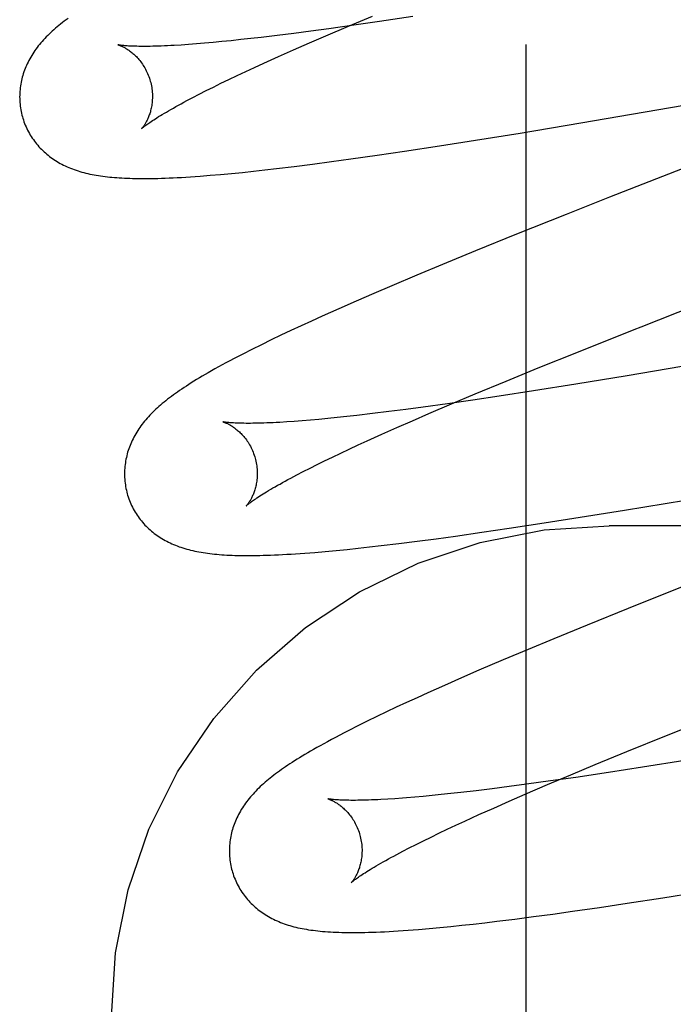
# Model space of a CAD drawing. Header units: inches. Extents: x 0 to 215, y 0 to 139.
# Tile 61 of 96: x 67.1969 to 67.2953, y 52.4304 to 52.5787. Entities that reach past the tile are written whole.
import ezdxf

# ---------------------------------------------------------------- set-up
doc = ezdxf.new("R2010")
doc.units = ezdxf.units.IN
doc.header["$LTSCALE"] = 11.804375
doc.header["$MEASUREMENT"] = 0
doc.linetypes.add('HIDDEN', pattern=[0.2, 0.1, -0.1])
doc.layers.add('DEFAULT_2', color=8, linetype='HIDDEN')

msp = doc.modelspace()

# ---------------------------------------------------------------- linework, layer by layer
at = {"layer": 'DEFAULT_2', "color": 8, "linetype": 'HIDDEN'}
for p, q in [((67.27316, 49.03367), (67.27316, 54.53417)), ((67.24641, 52.57777), (67.25, 52.57928)), ((67.25609, 52.57923), (67.25105, 52.57847)), ((67.24343, 52.57737), (67.24073, 52.57701)), ((67.24297, 52.5763), (67.24641, 52.57777)), ((67.24717, 52.5779), (67.24343, 52.57737)), ((67.25105, 52.57847), (67.24717, 52.5779)), ((67.23167, 52.57588), (67.23017, 52.57572)), ((67.23322, 52.57606), (67.23167, 52.57588)), ((67.23562, 52.57635), (67.23322, 52.57606)), ((67.23813, 52.57667), (67.23562, 52.57635)), ((67.24073, 52.57701), (67.23813, 52.57667)), ((67.24049, 52.57523), (67.24297, 52.5763)), ((67.2223, 52.57499), (67.22118, 52.57491)), ((67.22347, 52.57508), (67.2223, 52.57499)), ((67.2247, 52.57518), (67.22347, 52.57508)), ((67.22599, 52.5753), (67.2247, 52.57518)), ((67.22733, 52.57542), (67.22599, 52.5753)), ((67.22873, 52.57556), (67.22733, 52.57542)), ((67.23017, 52.57572), (67.22873, 52.57556)), ((67.23811, 52.57418), (67.24049, 52.57523)), ((67.23365, 52.57218), (67.23583, 52.57317)), ((67.23583, 52.57317), (67.23811, 52.57418)), ((67.28141, 52.56317), (67.33736, 52.57288)), ((67.2309, 52.57092), (67.23225, 52.57154)), ((67.23225, 52.57154), (67.23365, 52.57218)), ((67.22836, 52.56971), (67.22961, 52.57031)), ((67.22961, 52.57031), (67.2309, 52.57092)), ((67.22494, 52.56804), (67.22603, 52.56858)), ((67.22603, 52.56858), (67.22717, 52.56914)), ((67.22717, 52.56914), (67.22836, 52.56971)), ((67.22202, 52.56653), (67.22294, 52.56701)), ((67.22294, 52.56701), (67.22391, 52.56751)), ((67.22391, 52.56751), (67.22494, 52.56804)), ((67.27224, 52.56165), (67.28141, 52.56317)), ((67.26554, 52.56057), (67.27224, 52.56165)), ((67.25482, 52.55891), (67.2601, 52.55971)), ((67.2601, 52.55971), (67.26554, 52.56057)), ((67.24673, 52.55774), (67.25071, 52.5583)), ((67.25071, 52.5583), (67.25482, 52.55891)), ((67.23553, 52.55629), (67.23821, 52.55661)), ((67.23821, 52.55661), (67.24098, 52.55696)), ((67.24098, 52.55696), (67.24382, 52.55734)), ((67.24382, 52.55734), (67.24673, 52.55774)), ((67.30025, 52.55768), (67.28572, 52.552)), ((67.22554, 52.55528), (67.22712, 52.55541)), ((67.22712, 52.55541), (67.22875, 52.55556)), ((67.22875, 52.55556), (67.23041, 52.55573)), ((67.23041, 52.55573), (67.23209, 52.5559)), ((67.23209, 52.5559), (67.2338, 52.55609)), ((67.2338, 52.55609), (67.23553, 52.55629)), ((67.28572, 52.552), (67.27917, 52.5494)), ((67.27917, 52.5494), (67.27171, 52.54642)), ((67.27171, 52.54642), (67.26552, 52.54391)), ((67.26552, 52.54391), (67.26053, 52.54185)), ((67.26053, 52.54185), (67.25666, 52.54024)), ((67.25666, 52.54024), (67.2529, 52.53865)), ((67.25018, 52.53748), (67.24752, 52.53633)), ((67.2529, 52.53865), (67.25018, 52.53748)), ((67.24752, 52.53633), (67.24494, 52.53519)), ((67.29047, 52.53247), (67.30137, 52.53675)), ((67.24494, 52.53519), (67.24244, 52.53407)), ((67.24081, 52.53333), (67.23924, 52.53261)), ((67.24244, 52.53407), (67.24081, 52.53333)), ((67.2377, 52.53189), (67.2362, 52.53118)), ((67.23924, 52.53261), (67.2377, 52.53189)), ((67.23327, 52.52977), (67.23184, 52.52906)), ((67.23472, 52.53048), (67.23327, 52.52977)), ((67.2362, 52.53118), (67.23472, 52.53048)), ((67.23184, 52.52906), (67.23045, 52.52835)), ((67.27498, 52.52627), (67.28102, 52.52871)), ((67.29868, 52.52682), (67.28839, 52.52509)), ((67.27013, 52.52429), (67.27498, 52.52627)), ((67.26548, 52.52235), (67.27013, 52.52429)), ((67.28839, 52.52509), (67.28065, 52.52382)), ((67.26191, 52.52085), (67.26548, 52.52235)), ((67.27425, 52.52281), (67.26911, 52.52202)), ((67.28065, 52.52382), (67.27425, 52.52281)), ((67.26132, 52.52088), (67.25765, 52.52037)), ((67.26514, 52.52143), (67.26132, 52.52088)), ((67.26911, 52.52202), (67.26514, 52.52143)), ((67.24999, 52.51939), (67.24764, 52.51911)), ((67.25244, 52.51969), (67.24999, 52.51939)), ((67.255, 52.52001), (67.25244, 52.51969)), ((67.25765, 52.52037), (67.255, 52.52001)), ((67.25603, 52.51832), (67.25849, 52.51939)), ((67.25849, 52.51939), (67.26191, 52.52085)), ((67.23821, 52.51821), (67.23709, 52.51813)), ((67.2394, 52.5183), (67.23821, 52.51821)), ((67.24064, 52.5184), (67.2394, 52.5183)), ((67.24193, 52.51852), (67.24064, 52.5184)), ((67.24328, 52.51865), (67.24193, 52.51852)), ((67.24468, 52.51879), (67.24328, 52.51865)), ((67.24614, 52.51894), (67.24468, 52.51879)), ((67.24764, 52.51911), (67.24614, 52.51894)), ((67.25366, 52.51728), (67.25603, 52.51832)), ((67.25139, 52.51627), (67.25366, 52.51728)), ((67.24784, 52.51466), (67.24922, 52.51529)), ((67.24922, 52.51529), (67.25139, 52.51627)), ((67.24521, 52.51343), (67.2465, 52.51404)), ((67.2465, 52.51404), (67.24784, 52.51466)), ((67.24166, 52.51171), (67.24279, 52.51227)), ((67.24279, 52.51227), (67.24398, 52.51284)), ((67.24398, 52.51284), (67.24521, 52.51343)), ((67.2386, 52.51016), (67.23957, 52.51065)), ((67.23957, 52.51065), (67.24059, 52.51117)), ((67.24059, 52.51117), (67.24166, 52.51171)), ((67.2377, 52.50968), (67.2386, 52.51016)), ((67.28799, 52.50485), (67.29716, 52.50637)), ((67.2813, 52.50377), (67.28799, 52.50485)), ((67.27586, 52.50292), (67.2813, 52.50377)), ((67.26648, 52.50151), (67.27058, 52.50211)), ((67.27058, 52.50211), (67.27586, 52.50292)), ((67.76066, 52.5025), (67.28566, 52.5025)), ((67.25398, 52.49982), (67.25674, 52.50017)), ((67.25674, 52.50017), (67.25958, 52.50054)), ((67.25958, 52.50054), (67.26249, 52.50094)), ((67.26249, 52.50094), (67.26648, 52.50151)), ((67.24133, 52.49848), (67.24289, 52.49862)), ((67.24289, 52.49862), (67.24451, 52.49877)), ((67.24451, 52.49877), (67.24617, 52.49893)), ((67.24617, 52.49893), (67.24786, 52.49911)), ((67.24786, 52.49911), (67.24957, 52.4993)), ((67.24957, 52.4993), (67.25131, 52.4995)), ((67.25131, 52.4995), (67.25398, 52.49982)), ((67.23983, 52.49837), (67.24133, 52.49848)), ((67.30473, 52.49647), (67.2949, 52.49259)), ((67.2949, 52.49259), (67.28853, 52.49004)), ((67.28853, 52.49004), (67.28233, 52.48753)), ((67.28233, 52.48753), (67.27733, 52.48548)), ((67.27733, 52.48548), (67.27345, 52.48387)), ((67.27345, 52.48387), (67.26968, 52.48228)), ((67.26968, 52.48228), (67.26604, 52.48072)), ((67.2634, 52.47957), (67.26083, 52.47844)), ((67.26604, 52.48072), (67.2634, 52.47957)), ((67.26083, 52.47844), (67.25833, 52.47733)), ((67.25671, 52.47659), (67.25513, 52.47587)), ((67.25833, 52.47733), (67.25671, 52.47659)), ((67.25359, 52.47515), (67.2521, 52.47444)), ((67.25513, 52.47587), (67.25359, 52.47515)), ((67.25064, 52.47375), (67.24921, 52.47305)), ((67.2521, 52.47444), (67.25064, 52.47375)), ((67.29431, 52.47091), (67.3005, 52.4734)), ((67.24781, 52.47235), (67.24642, 52.47165)), ((67.24921, 52.47305), (67.24781, 52.47235)), ((67.28834, 52.46849), (67.29431, 52.47091)), ((67.28357, 52.46652), (67.28834, 52.46849)), ((67.2799, 52.46499), (67.28357, 52.46652)), ((67.29067, 52.46611), (67.28554, 52.46532)), ((67.29704, 52.46713), (67.29067, 52.46611)), ((67.27638, 52.4635), (67.2799, 52.46499)), ((67.28062, 52.46459), (67.27683, 52.46405)), ((67.28554, 52.46532), (67.28062, 52.46459)), ((67.27057, 52.4632), (67.26805, 52.46287)), ((67.2732, 52.46354), (67.27057, 52.4632)), ((67.27301, 52.46205), (67.27638, 52.4635)), ((67.27683, 52.46405), (67.2732, 52.46354)), ((67.25764, 52.46172), (67.25636, 52.46161)), ((67.25898, 52.46185), (67.25764, 52.46172)), ((67.26037, 52.46199), (67.25898, 52.46185)), ((67.26181, 52.46214), (67.26037, 52.46199)), ((67.2633, 52.4623), (67.26181, 52.46214)), ((67.26562, 52.46257), (67.2633, 52.4623)), ((67.26805, 52.46287), (67.26562, 52.46257)), ((67.27059, 52.46099), (67.27301, 52.46205)), ((67.25339, 52.46137), (67.25231, 52.4613)), ((67.25454, 52.46146), (67.25339, 52.46137)), ((67.26826, 52.45997), (67.27059, 52.46099)), ((67.26392, 52.458), (67.26604, 52.45897)), ((67.26604, 52.45897), (67.26826, 52.45997)), ((67.26127, 52.45676), (67.26257, 52.45737)), ((67.26257, 52.45737), (67.26392, 52.458)), ((67.25882, 52.45559), (67.26002, 52.45617)), ((67.26002, 52.45617), (67.26127, 52.45676)), ((67.25555, 52.45396), (67.25658, 52.45449)), ((67.25658, 52.45449), (67.25767, 52.45503)), ((67.25767, 52.45503), (67.25882, 52.45559)), ((67.25365, 52.45297), (67.25457, 52.45346)), ((67.25457, 52.45346), (67.25555, 52.45396)), ((67.29373, 52.44645), (67.30036, 52.4475)), ((67.28419, 52.445), (67.28836, 52.44562)), ((67.28836, 52.44562), (67.29373, 52.44645)), ((67.27427, 52.44361), (67.27716, 52.444)), ((67.27716, 52.444), (67.28013, 52.44441)), ((67.28013, 52.44441), (67.28419, 52.445)), ((67.26179, 52.44212), (67.26346, 52.4423)), ((67.26346, 52.4423), (67.26517, 52.44249)), ((67.26517, 52.44249), (67.26692, 52.44269)), ((67.26692, 52.44269), (67.26871, 52.4429)), ((67.26871, 52.4429), (67.27145, 52.44324)), ((67.27145, 52.44324), (67.27427, 52.44361)), ((67.25852, 52.44181), (67.26015, 52.44196)), ((67.26015, 52.44196), (67.26179, 52.44212))]:
    msp.add_line(p, q, dxfattribs=at)
for points in [[(67.20414, 52.57892), (67.20385, 52.57871), (67.20357, 52.5785), (67.20329, 52.57828), (67.20302, 52.57807), (67.20276, 52.57786), (67.20251, 52.57765), (67.20225, 52.57743)], [(67.20225, 52.57743), (67.20201, 52.57722), (67.20177, 52.577), (67.20153, 52.57678), (67.2013, 52.57657), (67.20108, 52.57635), (67.20086, 52.57612), (67.20065, 52.5759), (67.20044, 52.57568), (67.20024, 52.57545), (67.20004, 52.57522), (67.19985, 52.575), (67.19966, 52.57477), (67.19948, 52.57453), (67.19931, 52.5743), (67.19914, 52.57406), (67.19898, 52.57383), (67.19882, 52.57359), (67.19867, 52.57334), (67.19852, 52.5731), (67.19838, 52.57285), (67.19825, 52.5726), (67.19812, 52.57235), (67.198, 52.5721), (67.19789, 52.57185), (67.19778, 52.5716), (67.19768, 52.57135), (67.19758, 52.5711), (67.19749, 52.57085), (67.1974, 52.57059), (67.19733, 52.57034), (67.19725, 52.57008), (67.19718, 52.56981), (67.19712, 52.56955), (67.19707, 52.56929), (67.19702, 52.56902), (67.19698, 52.56875), (67.19694, 52.56848), (67.19691, 52.56821), (67.19689, 52.56793), (67.19687, 52.56766), (67.19686, 52.56738), (67.19685, 52.5671), (67.19686, 52.56683), (67.19687, 52.56655), (67.19688, 52.56627), (67.19691, 52.56599), (67.19694, 52.56572), (67.19698, 52.56544), (67.19702, 52.56517), (67.19707, 52.56489), (67.19713, 52.56462), (67.1972, 52.56435), (67.19726, 52.56411)], [(67.21169, 52.57494), (67.21168, 52.57494), (67.21167, 52.57494), (67.21166, 52.57494), (67.21167, 52.57494), (67.21168, 52.57494), (67.21171, 52.57493), (67.21173, 52.57492), (67.21177, 52.57491), (67.21181, 52.5749), (67.21186, 52.57488), (67.21192, 52.57486), (67.21198, 52.57484), (67.21205, 52.57481), (67.21212, 52.57478), (67.2122, 52.57475), (67.21228, 52.57471), (67.21236, 52.57467), (67.21245, 52.57462), (67.21255, 52.57458), (67.21264, 52.57452), (67.21274, 52.57447), (67.21285, 52.57441), (67.21296, 52.57434), (67.21307, 52.57427), (67.21318, 52.5742), (67.21329, 52.57412), (67.21341, 52.57404), (67.21353, 52.57395), (67.21366, 52.57385), (67.21378, 52.57375), (67.21391, 52.57364), (67.21403, 52.57353), (67.21416, 52.57341), (67.21429, 52.57329), (67.21443, 52.57316), (67.21456, 52.57302), (67.21469, 52.57287), (67.21482, 52.57272), (67.21495, 52.57256), (67.21508, 52.57239), (67.21521, 52.57222), (67.21534, 52.57204), (67.21546, 52.57185), (67.21558, 52.57166), (67.2157, 52.57146), (67.21581, 52.57125), (67.21592, 52.57104), (67.21603, 52.57083), (67.21613, 52.57061), (67.21622, 52.57038), (67.21631, 52.57015), (67.21639, 52.56992), (67.21647, 52.56968), (67.21653, 52.56947)], [(67.22118, 52.57491), (67.22012, 52.57485), (67.21962, 52.57482), (67.21913, 52.5748), (67.21865, 52.57478), (67.21819, 52.57476), (67.21775, 52.57474), (67.21732, 52.57473), (67.21691, 52.57472), (67.21652, 52.57471), (67.21614, 52.57471), (67.21577, 52.5747), (67.21543, 52.5747), (67.2151, 52.57471), (67.21478, 52.57471), (67.21449, 52.57472), (67.21421, 52.57472), (67.21394, 52.57473), (67.2137, 52.57474), (67.21347, 52.57475), (67.21325, 52.57476), (67.21305, 52.57478), (67.21287, 52.57479), (67.2127, 52.57481), (67.21254, 52.57482), (67.2124, 52.57483), (67.21227, 52.57485), (67.21216, 52.57486), (67.21206, 52.57488), (67.21197, 52.57489), (67.21189, 52.5749), (67.21182, 52.57491), (67.21177, 52.57492), (67.21173, 52.57493), (67.2117, 52.57494), (67.21169, 52.57494)], [(67.21653, 52.56947), (67.21659, 52.56926), (67.21664, 52.56902), (67.21669, 52.56878), (67.21674, 52.56853), (67.21677, 52.56829), (67.2168, 52.56805), (67.21682, 52.56781), (67.21684, 52.56757), (67.21685, 52.56734), (67.21685, 52.56711), (67.21684, 52.56688), (67.21683, 52.56665), (67.21682, 52.56643), (67.2168, 52.56622), (67.21677, 52.56601), (67.21674, 52.56581), (67.21671, 52.56561), (67.21667, 52.56542), (67.21663, 52.56523), (67.21658, 52.56505), (67.21654, 52.56487), (67.21649, 52.56471), (67.21644, 52.56454), (67.21638, 52.56439), (67.21633, 52.56424), (67.21627, 52.56409), (67.21622, 52.56395), (67.21616, 52.56382), (67.2161, 52.56369), (67.21604, 52.56357), (67.21598, 52.56346), (67.21592, 52.56334), (67.21587, 52.56324), (67.21581, 52.56314), (67.21575, 52.56304), (67.2157, 52.56295), (67.21564, 52.56287), (67.21559, 52.56279), (67.21554, 52.56272), (67.21549, 52.56265), (67.21545, 52.56259), (67.2154, 52.56253), (67.21536, 52.56248), (67.21532, 52.56243), (67.21529, 52.56239), (67.21526, 52.56236), (67.21524, 52.56233), (67.21522, 52.56231), (67.2152, 52.56229), (67.21519, 52.56228), (67.21519, 52.56227)], [(67.21519, 52.56228), (67.2152, 52.56228), (67.21521, 52.5623), (67.21524, 52.56232), (67.21527, 52.56235), (67.21531, 52.56239), (67.21536, 52.56243), (67.21542, 52.56248), (67.21549, 52.56254), (67.21557, 52.5626), (67.21566, 52.56267), (67.21577, 52.56275), (67.21588, 52.56284), (67.21601, 52.56293), (67.21615, 52.56304), (67.21631, 52.56315), (67.21648, 52.56326), (67.21666, 52.56339), (67.21686, 52.56352), (67.21707, 52.56366), (67.21729, 52.5638), (67.21753, 52.56396), (67.21779, 52.56412), (67.21806, 52.56428), (67.21834, 52.56446), (67.21865, 52.56464), (67.21896, 52.56482), (67.21929, 52.56502), (67.21964, 52.56521), (67.22, 52.56542), (67.22037, 52.56563), (67.22076, 52.56585), (67.22117, 52.56607), (67.22159, 52.5663), (67.22202, 52.56653)], [(67.19726, 52.56411), (67.19733, 52.56389), (67.19741, 52.56362), (67.1975, 52.56336), (67.1976, 52.56309), (67.1977, 52.56284), (67.19781, 52.56258), (67.19793, 52.56233), (67.19805, 52.56208), (67.19818, 52.56183), (67.19831, 52.56159), (67.19845, 52.56135), (67.1986, 52.56111), (67.19875, 52.56088), (67.19891, 52.56066), (67.19907, 52.56043), (67.19923, 52.56022), (67.1994, 52.56), (67.19958, 52.5598), (67.19976, 52.55959), (67.19994, 52.55939), (67.20013, 52.5592), (67.20032, 52.55901), (67.20052, 52.55883), (67.20072, 52.55865), (67.20092, 52.55847), (67.20113, 52.5583), (67.20134, 52.55813), (67.20156, 52.55797), (67.20178, 52.55781), (67.20201, 52.55766), (67.20224, 52.55751), (67.20248, 52.55736), (67.20272, 52.55722), (67.20297, 52.55708), (67.20322, 52.55694), (67.20347, 52.55681), (67.20373, 52.55669), (67.20399, 52.55657), (67.20426, 52.55645), (67.20453, 52.55634), (67.2048, 52.55624), (67.20508, 52.55614), (67.20536, 52.55604), (67.20565, 52.55594), (67.20593, 52.55586), (67.20623, 52.55577), (67.20652, 52.55569), (67.20683, 52.55561), (67.20713, 52.55554), (67.20744, 52.55547), (67.20775, 52.55541), (67.20807, 52.55535), (67.20839, 52.55529), (67.20872, 52.55524), (67.20905, 52.55519), (67.20938, 52.55514), (67.20972, 52.5551), (67.21006, 52.55506), (67.21041, 52.55502), (67.21076, 52.55498), (67.21112, 52.55495), (67.21148, 52.55493), (67.21186, 52.5549), (67.21224, 52.55488), (67.21263, 52.55486), (67.21303, 52.55484), (67.21344, 52.55483), (67.21386, 52.55481), (67.21429, 52.5548), (67.21473, 52.5548), (67.21518, 52.5548), (67.21564, 52.5548), (67.21612, 52.5548), (67.21661, 52.5548), (67.21712, 52.55481), (67.21765, 52.55482), (67.2182, 52.55484), (67.21877, 52.55486), (67.21935, 52.55488), (67.21996, 52.55491), (67.22059, 52.55494), (67.22123, 52.55497), (67.2219, 52.55501), (67.22259, 52.55506), (67.2233, 52.55511), (67.22403, 52.55516), (67.22554, 52.55528)], [(67.28102, 52.52871), (67.2894, 52.53205), (67.29047, 52.53247)], [(67.23045, 52.52835), (67.22979, 52.52801), (67.22914, 52.52767), (67.22852, 52.52734), (67.22792, 52.52702), (67.22734, 52.52671), (67.22679, 52.52641), (67.22626, 52.52611), (67.22576, 52.52583), (67.22527, 52.52555), (67.2248, 52.52528), (67.22435, 52.52501), (67.22392, 52.52475), (67.2235, 52.5245), (67.2231, 52.52425), (67.22271, 52.52401), (67.22233, 52.52377), (67.22197, 52.52354), (67.22161, 52.5233), (67.22127, 52.52308), (67.22094, 52.52285), (67.22062, 52.52263), (67.22031, 52.52241), (67.22, 52.52219), (67.21971, 52.52197), (67.21942, 52.52175), (67.21914, 52.52154), (67.21887, 52.52132), (67.2186, 52.52111), (67.21834, 52.52089), (67.21809, 52.52068)], [(67.21809, 52.52068), (67.21784, 52.52046), (67.2176, 52.52025), (67.21736, 52.52003), (67.21713, 52.51981), (67.2169, 52.51959), (67.21668, 52.51937), (67.21647, 52.51915), (67.21626, 52.51892), (67.21606, 52.5187), (67.21586, 52.51847), (67.21567, 52.51824), (67.21548, 52.51801), (67.2153, 52.51777), (67.21512, 52.51754), (67.21495, 52.5173), (67.21479, 52.51707), (67.21463, 52.51682), (67.21448, 52.51658), (67.21433, 52.51634), (67.21419, 52.51609), (67.21405, 52.51584), (67.21393, 52.51559), (67.2138, 52.51534), (67.21369, 52.51509), (67.21358, 52.51484), (67.21348, 52.51459), (67.21338, 52.51433), (67.21329, 52.51408), (67.2132, 52.51382), (67.21312, 52.51357), (67.21305, 52.51331), (67.21298, 52.51304), (67.21292, 52.51278), (67.21286, 52.51251), (67.21281, 52.51224), (67.21277, 52.51197), (67.21273, 52.5117), (67.2127, 52.51143), (67.21268, 52.51115), (67.21266, 52.51088), (67.21265, 52.5106), (67.21265, 52.51032), (67.21265, 52.51005), (67.21266, 52.50977), (67.21267, 52.50949), (67.2127, 52.50921), (67.21273, 52.50893), (67.21277, 52.50866), (67.21281, 52.50838), (67.21286, 52.5081), (67.21292, 52.50783), (67.21299, 52.50756), (67.21305, 52.50732)], [(67.22748, 52.51815), (67.22747, 52.51815), (67.22746, 52.51815), (67.22745, 52.51815), (67.22746, 52.51815), (67.22747, 52.51815), (67.22749, 52.51814), (67.22752, 52.51813), (67.22756, 52.51812), (67.2276, 52.51811), (67.22765, 52.51809), (67.22771, 52.51807), (67.22777, 52.51805), (67.22783, 52.51802), (67.22791, 52.51799), (67.22798, 52.51796), (67.22806, 52.51792), (67.22815, 52.51788), (67.22824, 52.51784), (67.22833, 52.51779), (67.22843, 52.51774), (67.22853, 52.51768), (67.22863, 52.51762), (67.22874, 52.51755), (67.22885, 52.51749), (67.22896, 52.51741), (67.22908, 52.51733), (67.2292, 52.51725), (67.22932, 52.51716), (67.22944, 52.51706), (67.22957, 52.51696), (67.22969, 52.51686), (67.22982, 52.51674), (67.22995, 52.51663), (67.23008, 52.5165), (67.23021, 52.51637), (67.23034, 52.51623), (67.23048, 52.51608), (67.23061, 52.51593), (67.23074, 52.51577), (67.23087, 52.51561), (67.231, 52.51543), (67.23112, 52.51525), (67.23125, 52.51507), (67.23137, 52.51487), (67.23149, 52.51467), (67.2316, 52.51447), (67.23171, 52.51425), (67.23182, 52.51404), (67.23192, 52.51382), (67.23201, 52.51359), (67.2321, 52.51336), (67.23218, 52.51313), (67.23226, 52.51289), (67.23232, 52.51268)], [(67.23709, 52.51813), (67.23602, 52.51807), (67.23551, 52.51804), (67.23502, 52.51801), (67.23454, 52.51799), (67.23408, 52.51797), (67.23363, 52.51796), (67.2332, 52.51794), (67.23278, 52.51793), (67.23238, 52.51792), (67.232, 52.51792), (67.23163, 52.51791), (67.23128, 52.51791), (67.23095, 52.51791), (67.23063, 52.51792), (67.23033, 52.51792), (67.23005, 52.51793), (67.22978, 52.51794), (67.22953, 52.51795), (67.2293, 52.51796), (67.22908, 52.51797), (67.22888, 52.51798), (67.22869, 52.518), (67.22851, 52.51801), (67.22836, 52.51803), (67.22821, 52.51804), (67.22808, 52.51806), (67.22796, 52.51807), (67.22786, 52.51808), (67.22777, 52.5181), (67.22769, 52.51811), (67.22762, 52.51812), (67.22757, 52.51813), (67.22752, 52.51814), (67.22749, 52.51814), (67.22748, 52.51815)], [(67.23232, 52.51268), (67.23238, 52.51247), (67.23243, 52.51223), (67.23248, 52.51199), (67.23253, 52.51174), (67.23256, 52.5115), (67.23259, 52.51126), (67.23261, 52.51102), (67.23263, 52.51079), (67.23264, 52.51055), (67.23264, 52.51032), (67.23263, 52.51009), (67.23262, 52.50987), (67.23261, 52.50965), (67.23259, 52.50943), (67.23256, 52.50923), (67.23253, 52.50902), (67.2325, 52.50882), (67.23246, 52.50863), (67.23242, 52.50845), (67.23238, 52.50826), (67.23233, 52.50809), (67.23228, 52.50792), (67.23223, 52.50776), (67.23218, 52.5076), (67.23212, 52.50745), (67.23207, 52.50731), (67.23201, 52.50717), (67.23195, 52.50704), (67.23189, 52.50691), (67.23184, 52.50679), (67.23178, 52.50667), (67.23172, 52.50656), (67.23166, 52.50645), (67.2316, 52.50635), (67.23155, 52.50626), (67.23149, 52.50617), (67.23144, 52.50608), (67.23139, 52.50601), (67.23133, 52.50593), (67.23129, 52.50586), (67.23124, 52.5058), (67.2312, 52.50574), (67.23116, 52.50569), (67.23112, 52.50564), (67.23108, 52.5056), (67.23105, 52.50557), (67.23103, 52.50554), (67.23101, 52.50552), (67.23099, 52.5055), (67.23098, 52.50549), (67.23098, 52.50548)], [(67.23098, 52.50548), (67.23099, 52.50549), (67.231, 52.50551), (67.23102, 52.50553), (67.23105, 52.50555), (67.23109, 52.50559), (67.23114, 52.50563), (67.2312, 52.50568), (67.23127, 52.50574), (67.23135, 52.5058), (67.23144, 52.50587), (67.23154, 52.50595), (67.23165, 52.50603), (67.23178, 52.50612), (67.23191, 52.50622), (67.23207, 52.50633), (67.23223, 52.50645), (67.23241, 52.50657), (67.2326, 52.5067), (67.23281, 52.50683), (67.23303, 52.50698), (67.23327, 52.50713), (67.23352, 52.50729), (67.23378, 52.50745), (67.23406, 52.50762), (67.23436, 52.5078), (67.23467, 52.50799), (67.235, 52.50818), (67.23534, 52.50837), (67.2357, 52.50858), (67.23607, 52.50878), (67.23645, 52.509), (67.23685, 52.50922), (67.23727, 52.50945), (67.2377, 52.50968)], [(67.21305, 52.50732), (67.21312, 52.5071), (67.2132, 52.50683), (67.21329, 52.50657), (67.21339, 52.5063), (67.21349, 52.50605), (67.2136, 52.50579), (67.21372, 52.50554), (67.21384, 52.50529), (67.21397, 52.50504), (67.2141, 52.5048), (67.21424, 52.50456), (67.21439, 52.50432), (67.21454, 52.50409), (67.2147, 52.50387), (67.21486, 52.50364), (67.21502, 52.50343), (67.21519, 52.50321), (67.21537, 52.50301), (67.21555, 52.5028), (67.21573, 52.5026), (67.21592, 52.50241), (67.21611, 52.50222), (67.21631, 52.50203), (67.21651, 52.50186), (67.21671, 52.50168), (67.21692, 52.50151), (67.21713, 52.50134), (67.21735, 52.50118), (67.21757, 52.50102), (67.2178, 52.50087), (67.21803, 52.50072), (67.21827, 52.50057), (67.21851, 52.50043), (67.21876, 52.50029), (67.21901, 52.50015), (67.21926, 52.50002), (67.21952, 52.4999), (67.21978, 52.49978), (67.22005, 52.49966), (67.22032, 52.49955), (67.22059, 52.49945), (67.22087, 52.49934), (67.22115, 52.49925), (67.22143, 52.49915), (67.22172, 52.49906), (67.22202, 52.49898), (67.22231, 52.4989), (67.22261, 52.49882), (67.22292, 52.49875), (67.22323, 52.49868), (67.22354, 52.49862), (67.22385, 52.49856), (67.22417, 52.4985), (67.2245, 52.49845), (67.22483, 52.4984), (67.22516, 52.49835), (67.2255, 52.49831), (67.22585, 52.49826), (67.2262, 52.49823), (67.22656, 52.49819), (67.22692, 52.49816), (67.22729, 52.49813), (67.22767, 52.49811), (67.22806, 52.49808), (67.22846, 52.49806), (67.22886, 52.49805), (67.22928, 52.49803), (67.2297, 52.49802), (67.23014, 52.49801), (67.23059, 52.49801), (67.23105, 52.498), (67.23152, 52.498), (67.232, 52.49801), (67.2325, 52.49801), (67.23301, 52.49802), (67.23354, 52.49804), (67.23409, 52.49805), (67.23465, 52.49807), (67.23523, 52.49809), (67.23583, 52.49812), (67.23645, 52.49815), (67.23709, 52.49819), (67.23774, 52.49823), (67.23842, 52.49827), (67.23983, 52.49837)], [(67.21066, 52.42856), (67.2113, 52.43817), (67.2132, 52.44763), (67.21633, 52.45677), (67.22065, 52.46543), (67.22608, 52.47347), (67.23254, 52.48075), (67.23991, 52.48715), (67.24807, 52.49254), (67.25689, 52.49684), (67.2662, 52.49997), (67.27584, 52.50186), (67.28566, 52.5025)], [(67.24642, 52.47165), (67.24574, 52.4713), (67.24507, 52.47095), (67.24443, 52.47061), (67.24381, 52.47028), (67.24322, 52.46996), (67.24266, 52.46966), (67.24213, 52.46936), (67.24162, 52.46908), (67.24114, 52.4688), (67.24068, 52.46854), (67.24024, 52.46828), (67.23982, 52.46803), (67.23941, 52.46778), (67.23902, 52.46754), (67.23864, 52.46731), (67.23827, 52.46708), (67.23792, 52.46685), (67.23757, 52.46662), (67.23724, 52.4664), (67.23691, 52.46618), (67.2366, 52.46596), (67.23629, 52.46575), (67.23599, 52.46553), (67.23569, 52.46532), (67.23541, 52.46511), (67.23513, 52.4649), (67.23486, 52.46469), (67.23459, 52.46448), (67.23433, 52.46426), (67.23407, 52.46405), (67.23382, 52.46384)], [(67.23382, 52.46384), (67.23358, 52.46362), (67.23334, 52.46341), (67.2331, 52.46319), (67.23287, 52.46297), (67.23265, 52.46275), (67.23243, 52.46253), (67.23222, 52.46231), (67.23201, 52.46208), (67.23181, 52.46186), (67.23161, 52.46163), (67.23142, 52.4614), (67.23124, 52.46117), (67.23106, 52.46094), (67.23088, 52.46071), (67.23072, 52.46047), (67.23055, 52.46023), (67.2304, 52.45999), (67.23024, 52.45975), (67.2301, 52.45951), (67.22996, 52.45926), (67.22983, 52.45901), (67.2297, 52.45876), (67.22958, 52.45851), (67.22946, 52.45826), (67.22936, 52.45801), (67.22925, 52.45776), (67.22916, 52.45751), (67.22907, 52.45726), (67.22898, 52.457), (67.2289, 52.45675), (67.22883, 52.45649), (67.22876, 52.45623), (67.2287, 52.45596), (67.22865, 52.4557), (67.2286, 52.45543), (67.22856, 52.45516), (67.22852, 52.45489), (67.22849, 52.45462), (67.22847, 52.45434), (67.22845, 52.45407), (67.22844, 52.45379), (67.22844, 52.45352), (67.22844, 52.45324), (67.22845, 52.45296), (67.22847, 52.45269), (67.22849, 52.45241), (67.22852, 52.45213), (67.22856, 52.45186), (67.2286, 52.45158), (67.22866, 52.45131), (67.22871, 52.45103), (67.22878, 52.45076), (67.22884, 52.45053)], [(67.25636, 52.46161), (67.25513, 52.4615), (67.25454, 52.46146)], [(67.24326, 52.46136), (67.24325, 52.46136), (67.24325, 52.46136), (67.24325, 52.46136), (67.24327, 52.46135), (67.24329, 52.46135), (67.24333, 52.46134), (67.24336, 52.46133), (67.24341, 52.46131), (67.24346, 52.46129), (67.24352, 52.46127), (67.24358, 52.46125), (67.24365, 52.46122), (67.24372, 52.46119), (67.2438, 52.46116), (67.24388, 52.46112), (67.24396, 52.46108), (67.24405, 52.46103), (67.24415, 52.46098), (67.24425, 52.46093), (67.24435, 52.46087), (67.24445, 52.46081), (67.24456, 52.46075), (67.24467, 52.46068), (67.24478, 52.4606), (67.2449, 52.46052), (67.24501, 52.46044), (67.24513, 52.46035), (67.24526, 52.46025), (67.24538, 52.46015), (67.2455, 52.46005), (67.24563, 52.45993), (67.24576, 52.45982), (67.24589, 52.45969), (67.24602, 52.45956), (67.24615, 52.45942), (67.24628, 52.45927), (67.24641, 52.45912), (67.24654, 52.45896), (67.24667, 52.4588), (67.2468, 52.45862), (67.24693, 52.45845), (67.24705, 52.45826), (67.24717, 52.45807), (67.24729, 52.45787), (67.2474, 52.45766), (67.24751, 52.45745), (67.24761, 52.45724), (67.24771, 52.45702), (67.24781, 52.45679), (67.24789, 52.45656), (67.24798, 52.45633), (67.24805, 52.4561), (67.24811, 52.45589)], [(67.25231, 52.4613), (67.25128, 52.46125), (67.25079, 52.46122), (67.25032, 52.4612), (67.24986, 52.46118), (67.24942, 52.46116), (67.24899, 52.46115), (67.24858, 52.46114), (67.24818, 52.46113), (67.2478, 52.46113), (67.24743, 52.46112), (67.24709, 52.46112), (67.24675, 52.46112), (67.24644, 52.46113), (67.24614, 52.46113), (67.24585, 52.46114), (67.24558, 52.46115), (67.24533, 52.46116), (67.2451, 52.46117), (67.24487, 52.46118), (67.24467, 52.46119), (67.24448, 52.46121), (67.24431, 52.46122), (67.24415, 52.46123), (67.24401, 52.46125), (67.24389, 52.46126), (67.24377, 52.46128), (67.24367, 52.46129), (67.24358, 52.4613), (67.2435, 52.46131), (67.24344, 52.46132), (67.24338, 52.46133), (67.24333, 52.46134), (67.2433, 52.46135), (67.24327, 52.46135), (67.24326, 52.46136)], [(67.24811, 52.45589), (67.24817, 52.45568), (67.24822, 52.45544), (67.24827, 52.45519), (67.24832, 52.45495), (67.24835, 52.45471), (67.24838, 52.45447), (67.2484, 52.45423), (67.24842, 52.45399), (67.24843, 52.45375), (67.24843, 52.45352), (67.24842, 52.45329), (67.24841, 52.45307), (67.2484, 52.45285), (67.24838, 52.45263), (67.24835, 52.45242), (67.24832, 52.45222), (67.24829, 52.45202), (67.24825, 52.45183), (67.24821, 52.45164), (67.24816, 52.45146), (67.24812, 52.45129), (67.24807, 52.45112), (67.24802, 52.45096), (67.24796, 52.4508), (67.24791, 52.45065), (67.24785, 52.45051), (67.2478, 52.45037), (67.24774, 52.45023), (67.24768, 52.45011), (67.24762, 52.44998), (67.24756, 52.44987), (67.2475, 52.44976), (67.24745, 52.44965), (67.24739, 52.44955), (67.24733, 52.44946), (67.24728, 52.44937), (67.24722, 52.44928), (67.24717, 52.4492), (67.24712, 52.44913), (67.24707, 52.44906), (67.24703, 52.449), (67.24698, 52.44894), (67.24694, 52.44889), (67.2469, 52.44885), (67.24687, 52.44881), (67.24684, 52.44877), (67.24682, 52.44874), (67.2468, 52.44872), (67.24678, 52.44871), (67.24677, 52.4487), (67.24677, 52.44869)], [(67.24677, 52.44869), (67.24678, 52.4487), (67.2468, 52.44872), (67.24682, 52.44874), (67.24685, 52.44877), (67.24689, 52.44881), (67.24694, 52.44885), (67.24701, 52.4489), (67.24708, 52.44896), (67.24716, 52.44902), (67.24725, 52.4491), (67.24736, 52.44918), (67.24747, 52.44927), (67.2476, 52.44936), (67.24775, 52.44946), (67.2479, 52.44957), (67.24807, 52.44969), (67.24826, 52.44982), (67.24845, 52.44995), (67.24867, 52.45009), (67.2489, 52.45023), (67.24914, 52.45039), (67.24939, 52.45055), (67.24967, 52.45072), (67.24995, 52.45089), (67.25026, 52.45107), (67.25057, 52.45126), (67.25091, 52.45145), (67.25125, 52.45165), (67.25161, 52.45186), (67.25199, 52.45207), (67.25239, 52.45229), (67.25279, 52.45251), (67.25322, 52.45274), (67.25365, 52.45297)], [(67.22884, 52.45053), (67.22891, 52.4503), (67.22899, 52.45004), (67.22908, 52.44977), (67.22918, 52.44951), (67.22929, 52.44925), (67.2294, 52.44899), (67.22951, 52.44874), (67.22964, 52.44849), (67.22977, 52.44824), (67.2299, 52.448), (67.23004, 52.44776), (67.23019, 52.44752), (67.23034, 52.44729), (67.2305, 52.44706), (67.23066, 52.44684), (67.23083, 52.44662), (67.231, 52.44641), (67.23118, 52.4462), (67.23136, 52.44599), (67.23154, 52.44579), (67.23173, 52.4456), (67.23192, 52.44541), (67.23212, 52.44522), (67.23232, 52.44504), (67.23253, 52.44487), (67.23274, 52.4447), (67.23295, 52.44453), (67.23317, 52.44437), (67.23339, 52.44421), (67.23362, 52.44406), (67.23385, 52.44391), (67.23409, 52.44376), (67.23434, 52.44361), (67.23459, 52.44348), (67.23484, 52.44334), (67.2351, 52.44321), (67.23536, 52.44309), (67.23562, 52.44297), (67.23589, 52.44285), (67.23616, 52.44274), (67.23643, 52.44264), (67.23671, 52.44253), (67.237, 52.44244), (67.23728, 52.44234), (67.23757, 52.44226), (67.23787, 52.44217), (67.23817, 52.44209), (67.23847, 52.44202), (67.23878, 52.44194), (67.23909, 52.44188), (67.2394, 52.44181), (67.23972, 52.44175), (67.24004, 52.4417), (67.24037, 52.44164), (67.24071, 52.44159), (67.24105, 52.44155), (67.2414, 52.4415), (67.24175, 52.44146), (67.24212, 52.44142), (67.24249, 52.44139), (67.24287, 52.44136), (67.24326, 52.44133), (67.24366, 52.4413), (67.24407, 52.44128), (67.24449, 52.44126), (67.24492, 52.44125), (67.24536, 52.44123), (67.24582, 52.44122), (67.24629, 52.44122), (67.24677, 52.44121), (67.24726, 52.44121), (67.24778, 52.44122), (67.2483, 52.44122), (67.24885, 52.44123), (67.24941, 52.44125), (67.24998, 52.44126), (67.25058, 52.44129), (67.2512, 52.44131), (67.25183, 52.44134), (67.25249, 52.44137), (67.25318, 52.44141), (67.25388, 52.44146), (67.25462, 52.44151), (67.25614, 52.44162)], [(67.25614, 52.44162), (67.25692, 52.44168), (67.25852, 52.44181)]]:
    msp.add_lwpolyline(points, dxfattribs=at)

doc.saveas('drawing.dxf')
